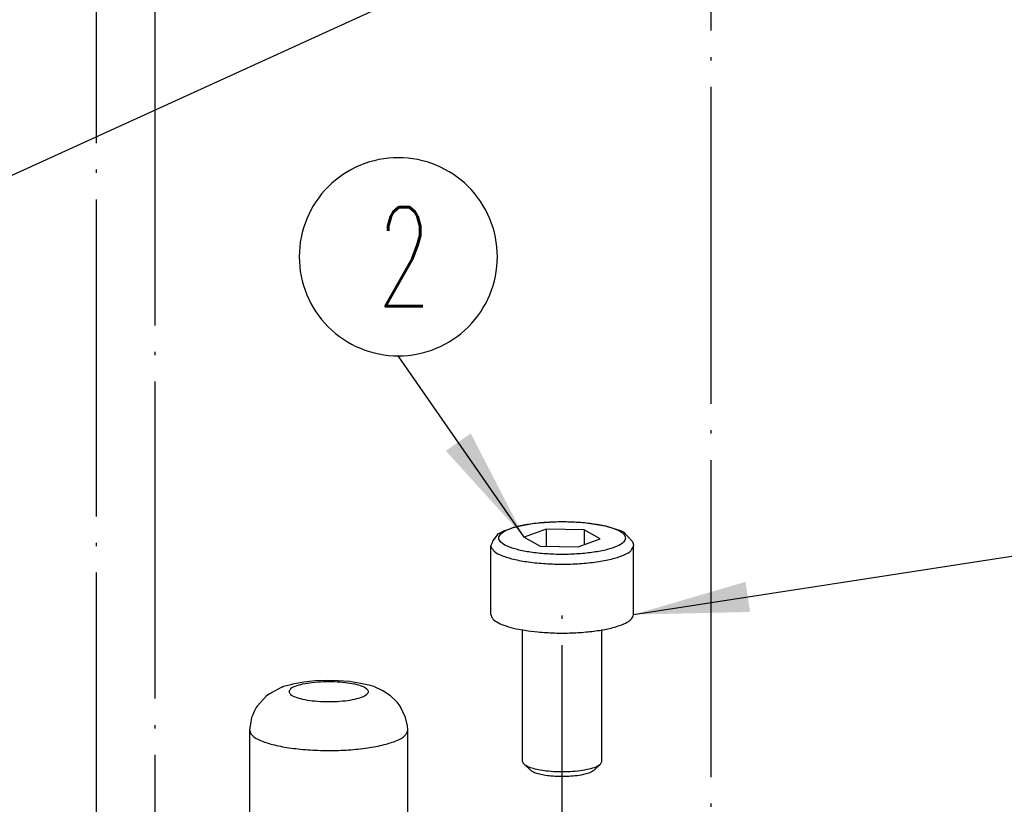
# Model space of a CAD drawing. Header units: inches. Extents: x -399 to 442, y -299 to 295.
# Tile 51 of 134: x -130 to -100, y 204 to 227. Entities that reach past the tile are written whole.
import ezdxf

# ---------------------------------------------------------------- set-up
doc = ezdxf.new("R2010")
doc.units = ezdxf.units.IN
doc.linetypes.add('DOT_CENTER', pattern=[14, 12, -1, 0, -1])
doc.layers.add('1', color=7, linetype='Continuous')
doc.styles.add('CONVERTER_13', font='txt.shx', dxfattribs={"width": 0.63})
doc.dimstyles.get("Standard").update_dxf_attribs({"dimtxt": 0.18, "dimasz": 0.18, "dimexe": 0.18, "dimexo": 0.0625, "dimgap": 0.09, "dimtad": 0, "dimtih": 1, "dimtoh": 1, "dimdec": 4, "dimzin": 0, "dimdsep": 46, "dimtxsty": 'Standard', "dimcen": 0.09, "dimadec": 0, "dimazin": 0, "dimtfac": 1, "dimtdec": 4, "dimtofl": 0, "dimtmove": 0, "dimatfit": 3, "dimfxl": 1, "dimtolj": 1, "dimtzin": 0, "dimarcsym": 0})

# ---------------------------------------------------------------- blocks, each defined once
blk = doc.blocks.new('0515-2032_4__5', base_point=(-161.956, 328.603))
at = {"layer": '1', "color": 1, "linetype": 'DOT_CENTER'}
blk.add_line((-159.122, 237.127), (-159.122, 336.913), dxfattribs=at)
blk = doc.blocks.new('0515-2032_2__7', base_point=(-138.712, 315.705))
at = {"layer": '1', "color": 1, "linetype": 'DOT_CENTER'}
blk.add_line((-135.878, 324.012), (-135.878, 229.499), dxfattribs=at)
blk = doc.blocks.new('0515-2032__8', base_point=(-159.74, 315.467))
at = {"layer": '1', "color": 1, "linetype": 'DOT_CENTER'}
blk.add_line((-156.906, 230.233), (-156.906, 323.774), dxfattribs=at)
blk = doc.blocks.new('N2390-60302__10', base_point=(-176.916, 289.526))
for name, p in [('0515-2032_4__5', (-161.956, 328.603)), ('0515-2032__8', (-159.74, 315.467)), ('0515-2032_2__7', (-138.712, 315.705))]:
    blk.add_blockref(name, p)
blk = doc.blocks.new('0515-0773_3', base_point=(-144.198, 255.539))
at = {"color": 7, "linetype": 'Continuous'}
for p, q in [((-143.484, 264.913), (-143.346, 264.972)), ((-143.346, 264.972), (-142.547, 265.122)), ((-142.547, 265.122), (-141.606, 265.182)), ((-141.606, 265.182), (-140.65, 265.144)), ((-140.65, 265.144), (-139.809, 265.012)), ((-139.809, 265.012), (-139.264, 264.829)), ((-144.031, 264.554), (-143.92, 264.719)), ((-143.92, 264.719), (-143.852, 264.757)), ((-143.852, 264.757), (-143.705, 264.829)), ((-143.705, 264.829), (-143.484, 264.913)), ((-142.108, 264.9), (-142.936, 264.594)), ((-142.936, 264.594), (-142.326, 264.255)), ((-140.67, 264.867), (-142.108, 264.9)), ((-142.108, 264.9), (-142.108, 264.25)), ((-140.06, 264.529), (-140.67, 264.867)), ((-140.67, 264.867), (-140.67, 264.303)), ((-139.264, 264.829), (-139.179, 264.793)), ((-139.179, 264.793), (-138.854, 264.438)), ((-144.198, 264.271), (-144.137, 264.388)), ((-144.198, 261.663), (-144.198, 264.271)), ((-144.137, 264.388), (-144.119, 264.438)), ((-144.119, 264.438), (-144.031, 264.554)), ((-142.326, 264.255), (-140.888, 264.223)), ((-140.888, 264.223), (-140.06, 264.529)), ((-138.854, 264.438), (-138.809, 264.348)), ((-138.809, 264.348), (-138.798, 264.271)), ((-138.798, 261.663), (-138.798, 264.271)), ((-142.998, 256.109), (-142.998, 261.097)), ((-139.998, 256.109), (-139.998, 261.098)), ((-140.052, 256.005), (-139.998, 256.109)), ((-142.943, 256.005), (-142.702, 255.781)), ((-140.052, 256.005), (-140.293, 255.781))]:
    blk.add_line(p, q, dxfattribs=at)
at = {"color": 1, "linetype": 'Continuous'}
for points, knots in [([(-139.098, 264.561), (-139.12, 264.619), (-139.178, 264.767), (-139.46, 264.894), (-139.829, 265.019), (-140.323, 265.11), (-140.889, 265.169), (-141.498, 265.189), (-142.106, 265.169), (-142.674, 265.11), (-143.163, 265.019), (-143.543, 264.894), (-143.801, 264.767), (-143.935, 264.561), (-143.801, 264.356), (-143.543, 264.228), (-143.163, 264.103), (-142.674, 264.012), (-142.106, 263.953), (-141.498, 263.933), (-140.889, 263.953), (-140.323, 264.012), (-139.829, 264.103), (-139.46, 264.228), (-139.178, 264.356), (-139.12, 264.504), (-139.098, 264.561)], [0, 0, 0, 0, 0.180373, 0.463091, 0.865608, 1.372371, 1.954523, 2.576049, 3.197575, 3.779726, 4.286489, 4.689006, 4.971724, 5.152097, 5.332471, 5.615188, 6.017705, 6.524469, 7.10662, 7.728146, 8.349672, 8.931823, 9.438587, 9.841104, 10.123821, 10.304194, 10.304194, 10.304194, 10.304194]), ([(-144.195, 264.241), (-144.16, 264.177), (-144.069, 264.015), (-143.742, 263.877), (-143.312, 263.742), (-142.753, 263.645), (-142.118, 263.583), (-141.44, 263.565), (-140.766, 263.591), (-140.142, 263.659), (-139.599, 263.762), (-139.194, 263.901), (-138.885, 264.044), (-138.822, 264.207), (-138.798, 264.271)], [0, 0, 0, 0, 0.213731, 0.54691, 1.010161, 1.584137, 2.236523, 2.927905, 3.615646, 4.257406, 4.814674, 5.256808, 5.567703, 5.767292, 5.767292, 5.767292, 5.767292])]:
    blk.add_open_spline(points, degree=3, knots=knots, dxfattribs=at)
at = {"color": 7, "linetype": 'Continuous'}
for points, knots in [([(-144.198, 264.271), (-144.198, 264.266), (-144.197, 264.256), (-144.196, 264.246), (-144.195, 264.241)], [0, 0, 0, 0, 0.01525469, 0.03060995, 0.03060995, 0.03060995, 0.03060995]), ([(-144.198, 261.663), (-144.183, 261.613), (-144.149, 261.493), (-143.953, 261.366), (-143.689, 261.246), (-143.329, 261.144), (-142.898, 261.059), (-142.586, 261.025), (-142.421, 261.007)], [0, 0, 0, 0, 0.151923, 0.36544, 0.660275, 1.034882, 1.478803, 1.976651, 1.976651, 1.976651, 1.976651]), ([(-142.421, 261.007), (-142.211, 260.991), (-141.787, 260.96), (-141.151, 260.964), (-140.535, 261.003), (-139.975, 261.079), (-139.496, 261.183), (-139.14, 261.316), (-138.871, 261.455), (-138.818, 261.604), (-138.798, 261.663)], [0, 0, 0, 0, 0.630657, 1.277019, 1.904555, 2.480057, 2.974153, 3.364363, 3.640699, 3.823936, 3.823936, 3.823936, 3.823936]), ([(-142.998, 256.109), (-142.995, 256.091), (-142.988, 256.051), (-142.959, 256.021), (-142.943, 256.005)], [0, 0, 0, 0, 0.0542728, 0.1201719, 0.1201719, 0.1201719, 0.1201719]), ([(-142.943, 256.005), (-142.899, 255.975), (-142.794, 255.902), (-142.581, 255.838), (-142.315, 255.778), (-142.117, 255.756), (-142.011, 255.744)], [0, 0, 0, 0, 0.1597756, 0.3814893, 0.6586913, 0.9787606, 0.9787606, 0.9787606, 0.9787606]), ([(-142.702, 255.781), (-142.665, 255.756), (-142.578, 255.695), (-142.4, 255.642), (-142.179, 255.592), (-142.014, 255.574), (-141.925, 255.564)], [0, 0, 0, 0, 0.1331461, 0.3179069, 0.5489074, 0.8156303, 0.8156303, 0.8156303, 0.8156303]), ([(-142.011, 255.744), (-141.877, 255.735), (-141.607, 255.716), (-141.206, 255.724), (-140.826, 255.756), (-140.498, 255.816), (-140.235, 255.885), (-140.106, 255.97), (-140.052, 256.005)], [0, 0, 0, 0, 0.402303, 0.812393, 1.201619, 1.543274, 1.815495, 2.005697, 2.005697, 2.005697, 2.005697]), ([(-141.925, 255.564), (-141.814, 255.556), (-141.588, 255.54), (-141.254, 255.547), (-140.938, 255.573), (-140.664, 255.624), (-140.445, 255.681), (-140.338, 255.752), (-140.293, 255.781)], [0, 0, 0, 0, 0.335255, 0.677, 1.001358, 1.286072, 1.512922, 1.671422, 1.671422, 1.671422, 1.671422])]:
    blk.add_open_spline(points, degree=3, knots=knots, dxfattribs=at)
at = {"layer": '1', "color": 1, "linetype": 'DOT_CENTER'}
blk.add_line((-141.498, 149.633), (-141.498, 262.598), dxfattribs=at)
blk = doc.blocks.new('E6992-26102_4__97', base_point=(-153.335, 252.34))
at = {"color": 7, "linetype": 'Continuous'}
for p, q in [((-151.765, 259.009), (-152.046, 258.936)), ((-151.692, 259.029), (-151.765, 259.009)), ((-151.279, 259.104), (-151.692, 259.029)), ((-150.853, 259.15), (-151.279, 259.104)), ((-150.417, 259.169), (-150.853, 259.15)), ((-149.98, 259.16), (-150.417, 259.169)), ((-149.55, 259.125), (-149.98, 259.16)), ((-149.133, 259.061), (-149.55, 259.125)), ((-148.755, 258.974), (-149.133, 259.061)), ((-152.626, 258.628), (-152.684, 258.589)), ((-152.575, 258.665), (-152.626, 258.628)), ((-152.11, 258.912), (-152.575, 258.665)), ((-152.089, 258.92), (-152.11, 258.912)), ((-152.046, 258.936), (-152.089, 258.92)), ((-148.72, 258.965), (-148.755, 258.974)), ((-148.629, 258.936), (-148.72, 258.965)), ((-148.285, 258.774), (-148.629, 258.936)), ((-147.992, 258.589), (-148.285, 258.774)), ((-152.684, 258.589), (-153.044, 258.202)), ((-147.743, 258.346), (-147.992, 258.589)), ((-147.626, 258.202), (-147.743, 258.346)), ((-153.146, 258.02), (-153.22, 257.839)), ((-153.075, 258.149), (-153.146, 258.02)), ((-153.044, 258.202), (-153.075, 258.149)), ((-147.424, 257.764), (-147.626, 258.202)), ((-153.294, 257.515), (-153.335, 257.296)), ((-153.252, 257.764), (-153.294, 257.515)), ((-153.22, 257.839), (-153.252, 257.764)), ((-147.357, 257.449), (-147.424, 257.764)), ((-153.335, 257.296), (-153.335, 252.34)), ((-147.335, 257.296), (-147.357, 257.449)), ((-147.335, 252.421), (-147.335, 257.296))]:
    blk.add_line(p, q, dxfattribs=at)
at = {"color": 1, "linetype": 'Continuous'}
for points, knots in [([(-151.835, 258.745), (-151.818, 258.705), (-151.773, 258.602), (-151.566, 258.52), (-151.298, 258.439), (-150.943, 258.385), (-150.544, 258.355), (-150.127, 258.355), (-149.727, 258.385), (-149.375, 258.439), (-149.098, 258.52), (-148.911, 258.602), (-148.807, 258.745), (-148.911, 258.887), (-149.098, 258.969), (-149.375, 259.051), (-149.727, 259.104), (-150.127, 259.134), (-150.544, 259.134), (-150.943, 259.104), (-151.298, 259.051), (-151.566, 258.969), (-151.773, 258.887), (-151.818, 258.784), (-151.835, 258.745)], [0, 0, 0, 0, 0.125121, 0.328982, 0.620777, 0.98488, 1.395712, 1.822656, 2.233487, 2.597591, 2.889385, 3.093247, 3.218367, 3.343487, 3.54735, 3.839144, 4.203247, 4.614079, 5.041023, 5.451855, 5.815957, 6.107753, 6.311614, 6.436735, 6.436735, 6.436735, 6.436735]), ([(-153.335, 257.296), (-153.307, 257.224), (-153.236, 257.04), (-152.886, 256.881), (-152.429, 256.725), (-151.817, 256.612), (-151.114, 256.537), (-150.357, 256.511), (-149.598, 256.534), (-148.891, 256.606), (-148.272, 256.718), (-147.806, 256.872), (-147.45, 257.029), (-147.368, 257.213), (-147.336, 257.284)], [0, 0, 0, 0, 0.224232, 0.574967, 1.074141, 1.702834, 2.425656, 3.19834, 3.972397, 4.699225, 5.334208, 5.841312, 6.200348, 6.429519, 6.429519, 6.429519, 6.429519])]:
    blk.add_open_spline(points, degree=3, knots=knots, dxfattribs=at)
at = {"color": 7, "linetype": 'Continuous'}
blk.add_open_spline([(-147.336, 257.284), (-147.335, 257.286), (-147.335, 257.29), (-147.335, 257.294), (-147.335, 257.296)], degree=3, knots=[0, 0, 0, 0, 0.00564922, 0.01129428, 0.01129428, 0.01129428, 0.01129428], dxfattribs=at)
blk = doc.blocks.new('N2390-60301__125', base_point=(-230.231, 166.276))
for name, p in [('0515-0773_3', (-144.198, 255.539)), ('E6992-26102_4__97', (-153.335, 252.34))]:
    blk.add_blockref(name, p)
blk = doc.blocks.new('N2494-90111__126', base_point=(-386.375, -319.122))
for name, p in [('N2390-60302__10', (-176.916, 289.526)), ('N2390-60301__125', (-230.231, 166.276))]:
    blk.add_blockref(name, p)
blk = doc.blocks.new('gen1', base_point=(-147.5, 38.75))
at = {"layer": '1', "color": 1}
blk.add_lwpolyline([(-147.701, 271.454), (-147.701, 271.454, 0.414214), (-143.951, 275.204), (-143.951, 275.204, 0.414214), (-147.701, 278.954), (-147.701, 278.954, 0.414214), (-151.451, 275.204), (-151.451, 275.204, 0.414214)], format="xyb", close=True, dxfattribs=at)
at = {"layer": '1', "color": 3}
for points in [[(-145.904, 267.858), (-144.958, 268.516), (-142.936, 264.594)], [(-134.562, 262.901), (-134.386, 261.762), (-138.798, 261.663)]]:
    blk.add_solid(points, dxfattribs=at)
blk.add_blockref('N2494-90111__126', (-386.375, -319.122))
at = {"layer": '1', "color": 1, "style": 'CONVERTER_13', "width": 0.63}
blk.add_text('2', height=3.75, dxfattribs=at).set_placement((-148.488, 273.329))
at = {"layer": '1', "color": 3, "linetype": 'Continuous', "has_arrowhead": 0}
for points in [[(-220.365, 251.819), (-128.627, 293.66), (1.087, 283.282)], [(-138.798, 261.663), (1.087, 283.282)], [(-142.936, 264.594), (-147.701, 271.454)]]:
    blk.add_leader(points, dimstyle='Standard', dxfattribs=at)

msp = doc.modelspace()

# ---------------------------------------------------------------- block references
at = {"xscale": 0.8, "yscale": 0.8, "zscale": 0.8}
msp.add_blockref('gen1', (-118, 31), dxfattribs=at)

doc.saveas('drawing.dxf')
